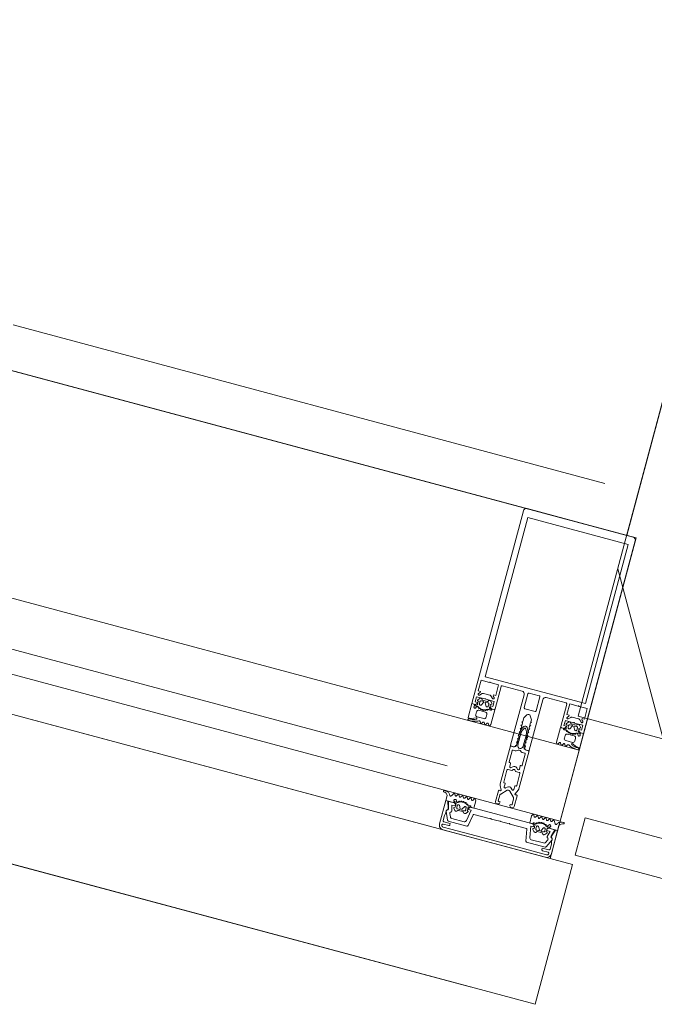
# Model space of a CAD drawing. Header units: millimetres. Extents: x -62314 to 79800, y -34032 to 28340.
# Tile 61 of 85: x 49163 to 49492, y -24705 to -24195. Entities that reach past the tile are written whole.
import ezdxf

# ---------------------------------------------------------------- set-up
doc = ezdxf.new("R2010")
doc.units = ezdxf.units.MM
doc.header["$LTSCALE"] = 508
doc.header["$PDMODE"] = 1
doc.header["$PDSIZE"] = -2
doc.linetypes.add('Dash Style-6', pattern=[1.04164, 0.625, -0.20828, 0.06943, -0.13893])
for name, color, linetype, lineweight in [('(00) tekening-stramien-algemeen', 7, 'Dash Style-6', 0), ('(42) binnenwandafwerkingen-R plaatmateriaal algemeen', 12, 'Continuous', 0), ('(__) constructies_materialen-K isolatie', 8, 'Continuous', 0), ('(__) constructies_materialen-t4 rubber', 7, 'Continuous', 0), ('(__) constructies_materialen-Xh4 alu producten', 140, 'Continuous', 0), ('None', 7, 'Continuous', 0)]:
    doc.layers.add(name, color=color, linetype=linetype, lineweight=lineweight)

# ---------------------------------------------------------------- blocks, each defined once
blk = doc.blocks.new('Group-55-1')
at = {"layer": '(__) constructies_materialen-Xh4 alu producten', "color": 1, "lineweight": 0}
for p, q in [((-28.5, 172), (28.5, 172)), ((-17.6, 79.5), (-17.6, 67.5)), ((-6.5, 80), (-17.1, 80)), ((-5, 51.5), (-5, 78.5)), ((-3.2, 79.5), (-3.2, 72.1)), ((2.7, 80), (-2.7, 80)), ((3.2, 72.1), (3.2, 79.5)), ((5, 78.5), (5, 51.5)), ((17.1, 80), (6.5, 80)), ((17.6, 67.5), (17.6, 79.5)), ((-27.24, 72.35), (-26.18, 73.41)), ((-25.47, 73.7), (-22.13, 73.7)), ((-21.42, 73.41), (-20.36, 72.35)), ((-2.7, 71.6), (2.7, 71.6)), ((20.36, 72.35), (21.42, 73.41)), ((22.13, 73.7), (25.47, 73.7)), ((26.18, 73.41), (27.24, 72.35)), ((-3.5, 51), (-4.5, 51)), ((4.5, 51), (3.5, 51))]:
    blk.add_line(p, q, dxfattribs=at)
at = {"layer": '(__) constructies_materialen-Xh4 alu producten', "color": 1, "lineweight": 0, "flags": 128}
for points in [[(-30, 170.5, -0.198912), (-29.56, 171.56, -0.198912), (-28.5, 172)], [(28.5, 172, -0.198912), (29.56, 171.56, -0.198912), (30, 170.5)], [(-24.04, 80, -0.356394), (-23.8, 80.2, -0.356394), (-23.55, 80)], [(-17.6, 79.5, -0.198912), (-17.45, 79.85, -0.198912), (-17.1, 80)], [(-6.5, 80, -0.198912), (-5.44, 79.56, -0.198912), (-5, 78.5)], [(-3.2, 79.5, -0.198912), (-3.05, 79.85, -0.198912), (-2.7, 80)], [(2.7, 80, -0.198912), (3.06, 79.85, -0.198912), (3.2, 79.5)], [(5, 78.5, -0.198912), (5.44, 79.56, -0.198912), (6.5, 80)], [(17.1, 80, -0.198912), (17.46, 79.85, -0.198912), (17.6, 79.5)], [(23.56, 80, -0.356394), (23.8, 80.2, -0.356394), (24.05, 80)], [(-27.24, 72.35, -0.414214), (-27.94, 72.35, -0.414214), (-27.94, 73.05)], [(-26.18, 73.41, -0.098491), (-25.85, 73.63, -0.098491), (-25.47, 73.7)], [(-22.13, 73.7, -0.098491), (-21.74, 73.63, -0.098491), (-21.42, 73.41)], [(-19.65, 73.05, -0.414214), (-19.65, 72.35, -0.414214), (-20.36, 72.35)], [(-2.7, 71.6, -0.198912), (-3.05, 71.75, -0.198912), (-3.2, 72.1)], [(3.2, 72.1, -0.198912), (3.06, 71.75, -0.198912), (2.7, 71.6)], [(20.36, 72.35, -0.414214), (19.66, 72.35, -0.414214), (19.66, 73.05)], [(21.42, 73.41, -0.098491), (21.75, 73.63, -0.098491), (22.13, 73.7)], [(25.47, 73.7, -0.098491), (25.86, 73.63, -0.098491), (26.18, 73.41)], [(27.95, 73.05, -0.414214), (27.95, 72.35, -0.414214), (27.24, 72.35)], [(-24.04, 71.1, -0.356394), (-23.8, 71.3, -0.356394), (-23.55, 71.1)], [(-17.6, 67.5, -0.198912), (-17.74, 67.15, -0.198912), (-18.1, 67)], [(-0.86, 68.8, -0.267949), (0, 69.3, -0.267949), (0.87, 68.8)], [(18.1, 67, -0.198912), (17.75, 67.15, -0.198912), (17.6, 67.5)], [(23.56, 71.1, -0.356394), (23.8, 71.3, -0.356394), (24.05, 71.1)], [(-4.5, 51, -0.198912), (-4.85, 51.15, -0.198912), (-5, 51.5)], [(-2.5, 52, -0.198912), (-2.79, 51.29, -0.198912), (-3.5, 51)], [(3.5, 51, -0.198912), (2.8, 51.29, -0.198912), (2.5, 52)], [(5, 51.5, -0.198912), (4.86, 51.15, -0.198912), (4.5, 51)]]:
    blk.add_lwpolyline(points, format="xyb", dxfattribs=at)
for points in [[(-24.04, 71.1), (-28.5, 71.1), (-28.5, 68.4), (-27.3, 68.4), (-27.3, 67.8), (-28.1, 67), (-30, 67), (-30, 170.5)], [(30, 170.5), (30, 67), (28.1, 67), (27.3, 67.8), (27.3, 68.4), (28.5, 68.4), (28.5, 71.1), (24.05, 71.1)], [(26.9, 82.3), (26.9, 167.7), (-26.9, 167.7), (-26.9, 82.3), (26.9, 82.3)], [(-24.04, 80), (-28.5, 80), (-28.5, 74.3), (-27.3, 74.3), (-27.3, 73.7), (-27.94, 73.05)], [(-19.65, 73.05), (-20.3, 73.7), (-20.3, 74.3), (-19.1, 74.3), (-19.1, 80), (-23.55, 80)], [(23.56, 80), (19.1, 80), (19.1, 74.3), (20.3, 74.3), (20.3, 73.7), (19.66, 73.05)], [(27.95, 73.05), (27.3, 73.7), (27.3, 74.3), (28.5, 74.3), (28.5, 80), (24.05, 80)], [(-18.1, 67), (-19.5, 67), (-20.3, 67.8), (-20.3, 68.4), (-19.1, 68.4), (-19.1, 71.1), (-23.55, 71.1)], [(-0.86, 68.8), (-2, 66.84), (-2, 64.89), (-2.5, 64.6), (-2, 64.31), (-2, 63.09), (-2.5, 62.8), (-2, 62.51), (-2, 61.29), (-2.5, 61), (-2, 60.71), (-2, 59.49), (-2.5, 59.2), (-2, 58.91), (-2, 57.69), (-2.5, 57.4), (-2, 57.11), (-2, 55.89), (-2.5, 55.6), (-2, 55.31), (-2, 54.09), (-2.5, 53.8), (-2, 53.51), (-2, 52.29), (-2.5, 52)], [(2.5, 52), (2.5, 52.95), (2, 53.24), (2, 54.46), (2.5, 54.75), (2, 55.04), (2, 56.26), (2.5, 56.55), (2, 56.84), (2, 58.06), (2.5, 58.35), (2, 58.64), (2, 59.86), (2.5, 60.15), (2, 60.44), (2, 61.66), (2.5, 61.95), (2, 62.24), (2, 63.46), (2.5, 63.75), (2, 64.04), (2, 65.26), (2.5, 65.55), (2, 65.84), (2, 66.84), (0.87, 68.8)], [(23.56, 71.1), (19.1, 71.1), (19.1, 68.4), (20.3, 68.4), (20.3, 67.8), (19.5, 67), (18.1, 67)]]:
    blk.add_lwpolyline(points, dxfattribs=at)
blk = doc.blocks.new('Group-56-1')
at = {"layer": '(__) constructies_materialen-Xh4 alu producten', "color": 1, "lineweight": 0}
for p, q in [((-28.7, 2.4), (-28.7, 2.3)), ((-25.2, 2.9), (-28.2, 2.9)), ((-27.7, 1.3), (-23.7, 1.3)), ((27.5, 0), (-27.5, 0)), ((28.2, 2.9), (25.2, 2.9)), ((28.7, 2.3), (28.7, 2.4))]:
    blk.add_line(p, q, dxfattribs=at)
at = {"layer": '(__) constructies_materialen-Xh4 alu producten', "color": 1, "lineweight": 0, "flags": 128}
for points in [[(-30, 2.5), (-30, 15), (-28.93, 15), (-27.74, 11.32)], [(27.74, 11.32), (28.93, 15), (30, 15), (30, 2.5)], [(-28.4, 9.89), (-28.4, 8.5), (-28.7, 7.38), (-28.7, 4.6)], [(28.7, 4.6), (28.7, 7.38), (28.4, 8.5), (28.4, 9.89)], [(-28.2, 4.1), (-24.7, 4.1), (-24.7, 3.4)], [(-23.7, 1.3), (-10, 1.4), (10, 1.4), (23.7, 1.3), (27.7, 1.3)], [(24.7, 3.4), (24.7, 4.1), (28.2, 4.1)]]:
    blk.add_lwpolyline(points, dxfattribs=at)
for points in [[(-28.4, 9.89, -0.131659), (-28.31, 10.24, -0.131659), (-28.05, 10.5)], [(-27.74, 11.32, -0.171859), (-27.75, 10.86, -0.171859), (-28.05, 10.5)], [(28.05, 10.5, -0.171853), (27.75, 10.86, -0.171853), (27.74, 11.32)], [(28.05, 10.5, -0.131621), (28.31, 10.24, -0.131621), (28.4, 9.89)], [(-27.5, 0, -0.198912), (-29.27, 0.73, -0.198912), (-30, 2.5)], [(-28.2, 4.1, -0.198914), (-28.56, 4.25, -0.198914), (-28.7, 4.6)], [(-28.7, 2.4, -0.198908), (-28.56, 2.75, -0.198908), (-28.2, 2.9)], [(-27.7, 1.3, -0.198913), (-28.41, 1.59, -0.198913), (-28.7, 2.3)], [(-24.7, 3.4, -0.198895), (-24.85, 3.05, -0.198895), (-25.2, 2.9)], [(25.2, 2.9, -0.198907), (24.85, 3.05, -0.198907), (24.7, 3.4)], [(30, 2.5, -0.198916), (29.27, 0.73, -0.198916), (27.5, 0)], [(28.7, 2.3, -0.198916), (28.41, 1.59, -0.198916), (27.7, 1.3)], [(28.7, 4.6, -0.198906), (28.56, 4.25, -0.198906), (28.2, 4.1)], [(28.2, 2.9, -0.198901), (28.56, 2.75, -0.198901), (28.7, 2.4)]]:
    blk.add_lwpolyline(points, format="xyb", dxfattribs=at)
blk = doc.blocks.new('Group-57-1')
at = {"layer": '(__) constructies_materialen-Xh4 alu producten', "color": 1, "lineweight": 0}
for p, q in [((-15.49, 5.51), (-14.42, 11.6)), ((-14.12, 11.85), (-5.25, 11.85)), ((-4.75, 11.85), (-0.25, 11.85)), ((0.25, 11.85), (4.75, 11.85)), ((5.25, 11.85), (14.13, 11.85)), ((14.43, 11.6), (15.5, 5.51)), ((-28.44, 9.66), (-26.45, 5.39)), ((-25.55, 7.48), (-26.31, 9.11)), ((-18.02, 6.9), (-24.64, 6.9)), ((24.65, 6.9), (18.02, 6.9)), ((26.32, 9.11), (25.55, 7.48)), ((26.46, 5.39), (28.45, 9.66)), ((-26, 5.1), (-15.99, 5.1)), ((15.99, 5.1), (26, 5.1))]:
    blk.add_line(p, q, dxfattribs=at)
at = {"layer": '(__) constructies_materialen-Xh4 alu producten', "color": 1, "lineweight": 0, "flags": 128}
for points in [[(-25.57, 10.66), (-26.36, 13.6), (-24.5, 13.6), (-24.5, 14.2), (-25.3, 15), (-28.5, 15), (-27.49, 11.26)], [(17.04, 7.73), (16, 13.6), (17.5, 13.6), (17.5, 14.2), (16.7, 15), (-16.7, 15), (-17.5, 14.2), (-17.5, 13.6), (-16, 13.6), (-17.03, 7.73)], [(27.5, 11.26), (28.5, 15), (25.3, 15), (24.5, 14.2), (24.5, 13.6), (26.37, 13.6), (25.58, 10.66)]]:
    blk.add_lwpolyline(points, dxfattribs=at)
for points in [[(-27.98, 10.51, 0.236755), (-28.43, 10.2, 0.236755), (-28.44, 9.66)], [(-27.98, 10.51, 0.21383), (-27.57, 10.77, 0.21383), (-27.49, 11.26)], [(-25.96, 9.93, 0.190265), (-25.62, 10.22, 0.190265), (-25.57, 10.66)], [(-14.12, 11.85, 0.176327), (-14.32, 11.78, 0.176327), (-14.42, 11.6)], [(-4.75, 11.85, 0.350781), (-5, 12.05, 0.350781), (-5.25, 11.85)], [(0.25, 11.85, 0.350781), (0, 12.05, 0.350781), (-0.25, 11.85)], [(5.25, 11.85, 0.350781), (5, 12.05, 0.350781), (4.75, 11.85)], [(14.43, 11.6, 0.176327), (14.32, 11.78, 0.176327), (14.13, 11.85)], [(25.58, 10.66, 0.190265), (25.63, 10.22, 0.190265), (25.96, 9.93)], [(27.5, 11.26, 0.21383), (27.58, 10.77, 0.21383), (27.99, 10.51)], [(28.45, 9.66, 0.236755), (28.43, 10.2, 0.236755), (27.99, 10.51)], [(-26.45, 5.39, 0.142766), (-26.26, 5.18, 0.142766), (-26, 5.1)], [(-25.96, 9.93, 0.212969), (-26.32, 9.6, 0.212969), (-26.31, 9.11)], [(-25.55, 7.48, 0.142766), (-25.18, 7.06, 0.142766), (-24.64, 6.9)], [(-18.02, 6.9, 0.176327), (-17.37, 7.14, 0.176327), (-17.03, 7.73)], [(-15.99, 5.1, 0.176327), (-15.66, 5.22, 0.176327), (-15.49, 5.51)], [(15.5, 5.51, 0.176327), (15.67, 5.22, 0.176327), (15.99, 5.1)], [(17.04, 7.73, 0.176327), (17.38, 7.14, 0.176327), (18.02, 6.9)], [(24.65, 6.9, 0.142766), (25.18, 7.06, 0.142766), (25.55, 7.48)], [(26.32, 9.11, 0.212969), (26.32, 9.6, 0.212969), (25.96, 9.93)], [(26, 5.1, 0.142766), (26.27, 5.18, 0.142766), (26.46, 5.39)]]:
    blk.add_lwpolyline(points, format="xyb", dxfattribs=at)
blk = doc.blocks.new('Group-58-1')
at = {"layer": '(__) constructies_materialen-t4 rubber', "color": 2, "lineweight": 0}
for p, q in [((-1.7, 61.04), (-0.86, 62.5)), ((-0.43, 61.55), (-1.15, 60.29)), ((1.16, 60.29), (0.44, 61.55)), ((0.87, 62.5), (1.71, 61.04)), ((-2.23, 57.71), (-2.04, 57.82)), ((-2.05, 57.18), (-2.23, 57.28)), ((2.05, 57.82), (2.24, 57.71)), ((2.24, 57.28), (2.06, 57.18)), ((-3.49, 48.8), (-3.49, 42.9)), ((-1.92, 49.3), (-2.99, 49.3)), ((-0.49, 49.96), (-1.42, 49.43)), ((1.43, 49.43), (0.5, 49.96)), ((3, 49.3), (1.93, 49.3)), ((3.42, 51), (5, 51)), ((3.5, 42.9), (3.5, 48.8)), ((5, 51), (5.01, 30.75)), ((-3.19, 42.6), (-2.89, 42.6)), ((-2.59, 42.3), (-2.59, 40.6)), ((-1.74, 40.24), (-1.05, 40.93)), ((1.07, 40.93), (1.75, 40.24)), ((2.61, 40.6), (2.61, 42.3)), ((2.91, 42.6), (3.2, 42.6)), ((-3.49, 38.45), (-3.49, 31.99)), ((3.5, 31.99), (3.5, 38.45)), ((-3.19, 31.69), (-2.89, 31.69)), ((-2.59, 31.39), (-2.59, 29.69)), ((2.61, 29.69), (2.61, 31.39)), ((2.91, 31.69), (3.2, 31.69)), ((-5, 21.29), (-4.99, 27)), ((-3.71, 27.66), (-4.81, 29.91)), ((-4.67, 27.29), (-4.01, 27.24)), ((-0.7, 28.35), (-3.4, 25.64)), ((-1.74, 29.34), (-1.05, 30.02)), ((3.41, 25.65), (0.71, 28.35)), ((1.07, 30.02), (1.75, 29.34)), ((4.82, 29.91), (3.73, 27.66)), ((4.03, 27.24), (4.68, 27.29)), ((5.01, 27), (5.01, 21.29)), ((-3.7, 24.94), (-3.7, 21.99)), ((3.71, 21.99), (3.71, 24.94)), ((-3.65, 20.29), (-4, 20.29)), ((4.01, 20.29), (3.66, 20.29))]:
    blk.add_line(p, q, dxfattribs=at)
at = {"layer": '(__) constructies_materialen-t4 rubber', "color": 2, "lineweight": 0, "flags": 128}
for points in [[(-0.86, 62.5, -0.267949), (0.01, 63, -0.267949), (0.87, 62.5)], [(-0.43, 61.55, -0.267935), (0.01, 61.8, -0.267935), (0.44, 61.55)], [(-2.23, 57.28, -0.267951), (-2.35, 57.5, -0.267951), (-2.23, 57.71)], [(-1.92, 52.61, -0.011432), (-2.04, 54.89, -0.011432), (-2.05, 57.18)], [(-2.04, 57.82, -0.006493), (-1.98, 59.12, -0.006493), (-1.9, 60.42)], [(-1.9, 60.42, -0.055381), (-1.83, 60.74, -0.055381), (-1.7, 61.04)], [(-1.29, 52.29, -0.01861), (-1.46, 55.96, -0.01861), (-1.35, 59.64)], [(-1.35, 59.64, -0.057234), (-1.29, 59.98, -0.057234), (-1.15, 60.29)], [(1.16, 60.29, -0.057234), (1.3, 59.98, -0.057234), (1.36, 59.64)], [(1.36, 59.64, -0.018611), (1.47, 55.96, -0.018611), (1.3, 52.29)], [(1.71, 61.04, -0.055381), (1.84, 60.74, -0.055381), (1.91, 60.42)], [(1.91, 60.42, -0.006493), (1.99, 59.12, -0.006493), (2.05, 57.82)], [(2.06, 57.18, -0.011432), (2.05, 54.89, -0.011432), (1.93, 52.61)], [(2.24, 57.71, -0.267951), (2.36, 57.5, -0.267951), (2.24, 57.28)], [(-1.92, 52.61, -0.208715), (-2.31, 51.48, -0.208715), (-3.41, 51)], [(1.3, 52.29, -0.198979), (0.92, 51.38, -0.198979), (0.01, 51, -0.198979), (-0.91, 51.38, -0.198979), (-1.29, 52.29)], [(3.42, 51, -0.208715), (2.32, 51.48, -0.208715), (1.93, 52.61)], [(-3.49, 48.8, -0.199047), (-3.35, 49.15, -0.199047), (-2.99, 49.3)], [(-1.42, 49.43, -0.065543), (-1.66, 49.33, -0.065543), (-1.92, 49.3)], [(-0.49, 49.96, -0.131279), (0.01, 50.1, -0.131279), (0.5, 49.96)], [(1.93, 49.3, -0.065543), (1.67, 49.33, -0.065543), (1.43, 49.43)], [(3, 49.3, -0.199048), (3.36, 49.15, -0.199048), (3.5, 48.8)], [(-3.19, 42.6, -0.198912), (-3.41, 42.68, -0.198912), (-3.49, 42.9)], [(-2.89, 42.6, -0.198894), (-2.68, 42.51, -0.198894), (-2.59, 42.3)], [(-1.05, 40.93, -0.199063), (0.01, 41.37, -0.199063), (1.07, 40.93)], [(2.61, 42.3, -0.198931), (2.69, 42.51, -0.198931), (2.91, 42.6)], [(3.5, 42.9, -0.198912), (3.42, 42.68, -0.198912), (3.2, 42.6)], [(-3.49, 38.45, -0.199004), (-3.35, 38.8, -0.199004), (-2.99, 38.95)], [(-1.74, 40.24, -0.303299), (-2.29, 40.13, -0.303299), (-2.59, 40.6)], [(-0.35, 39.61, -0.199054), (0.01, 39.76, -0.199054), (0.36, 39.61)], [(2.61, 40.6, -0.303353), (2.3, 40.13, -0.303353), (1.75, 40.24)], [(3, 38.95, -0.198912), (3.36, 38.8, -0.198912), (3.5, 38.45)], [(-4.81, 29.91, -0.054598), (-4.95, 30.32, -0.054598), (-4.99, 30.75)], [(-3.19, 31.69, -0.198912), (-3.41, 31.78, -0.198912), (-3.49, 31.99)], [(-2.89, 31.69, -0.198893), (-2.68, 31.6, -0.198893), (-2.59, 31.39)], [(2.61, 31.39, -0.198931), (2.69, 31.6, -0.198931), (2.91, 31.69)], [(3.5, 31.99, -0.198912), (3.42, 31.78, -0.198912), (3.2, 31.69)], [(5.01, 30.75, -0.054549), (4.96, 30.32, -0.054549), (4.82, 29.91)], [(-4.99, 27, -0.210285), (-4.9, 27.22, -0.210285), (-4.67, 27.29)], [(-3.71, 27.66, -0.267953), (-3.74, 27.36, -0.267953), (-4.01, 27.24)], [(-3.7, 24.94, -0.098491), (-3.62, 25.32, -0.098491), (-3.4, 25.64)], [(-1.74, 29.34, -0.303299), (-2.29, 29.23, -0.303299), (-2.59, 29.69)], [(-1.05, 30.02, -0.199047), (0.01, 30.46, -0.199047), (1.07, 30.02)], [(-0.7, 28.35, -0.199046), (0.01, 28.64, -0.199046), (0.71, 28.35)], [(2.61, 29.69, -0.303353), (2.3, 29.23, -0.303353), (1.75, 29.34)], [(3.41, 25.65, -0.098491), (3.63, 25.32, -0.098491), (3.71, 24.94)], [(4.03, 27.24, -0.267892), (3.75, 27.36, -0.267892), (3.73, 27.66)], [(4.68, 27.29, -0.210208), (4.91, 27.22, -0.210208), (5.01, 27)], [(-4, 20.29, -0.198942), (-4.7, 20.59, -0.198942), (-5, 21.29)], [(-3.4, 21.69, -0.198912), (-3.61, 21.78, -0.198912), (-3.7, 21.99)], [(-2.65, 21.29, -0.198912), (-2.94, 20.59, -0.198912), (-3.65, 20.29)], [(3.66, 20.29, -0.198912), (2.95, 20.59, -0.198912), (2.66, 21.29)], [(3.71, 21.99, -0.198912), (3.62, 21.78, -0.198912), (3.41, 21.69)], [(5.01, 21.29, -0.198883), (4.71, 20.59, -0.198883), (4.01, 20.29)]]:
    blk.add_lwpolyline(points, format="xyb", dxfattribs=at)
for points in [[(-4.99, 30.75), (-4.99, 51), (-3.41, 51)], [(-0.35, 39.61), (-1.01, 38.95), (-2.99, 38.95)], [(3, 38.95), (1.02, 38.95), (0.36, 39.61)], [(-3.4, 21.69), (-2.65, 21.69), (-2.65, 21.29)], [(2.66, 21.29), (2.66, 21.69), (3.41, 21.69)]]:
    blk.add_lwpolyline(points, dxfattribs=at)
blk = doc.blocks.new('45 schueco vliesgevel verticaal')
at = {"layer": 'None', "color": 2, "linetype": 'Continuous', "lineweight": 0, "transparency": 33554687}
blk.add_point((0, 0), dxfattribs=at)
at = {"layer": '(__) constructies_materialen-Xh4 alu producten', "color": 1}
for name in ['Group-55-1', 'Group-58-1', 'Group-56-1', 'Group-57-1']:
    blk.add_blockref(name, (0, 0), dxfattribs=at)
blk = doc.blocks.new('Group-59-1')
at = {"layer": '(__) constructies_materialen-t4 rubber', "color": 2, "lineweight": 0}
for p, q in [((59.05, 240), (59.7, 240)), ((59.43, 242.74), (60.25, 243.71)), ((60.81, 242.1), (60.81, 240.9)), ((62.51, 242.6), (61.31, 242.6)), ((61.31, 240.4), (61.59, 240.4)), ((61.85, 240.55), (62.77, 242.15)), ((62.06, 243.2), (64.36, 243.2)), ((63.65, 242.15), (64.57, 240.55)), ((65.11, 242.6), (63.91, 242.6)), ((64.83, 240.4), (65.11, 240.4)), ((65.61, 240.9), (65.61, 242.1)), ((66.17, 243.71), (66.99, 242.74)), ((66.7, 240), (67.31, 240)), ((58.44, 236.19), (57.96, 235.36)), ((59.65, 235.37), (59.17, 236.18)), ((60.46, 239.4), (59.24, 239.4)), ((60.66, 236.23), (60.17, 235.37)), ((60.87, 238.88), (61, 238.95)), ((61.85, 235.37), (61.35, 236.23)), ((61.43, 238.76), (61.48, 238.56)), ((61.97, 238.41), (62.08, 238.51)), ((62.86, 236.22), (62.37, 235.37)), ((62.57, 238.43), (62.67, 238.26)), ((63.18, 238.24), (63.25, 238.37)), ((64.05, 235.37), (63.55, 236.23)), ((63.74, 238.42), (63.88, 238.28)), ((64.38, 238.39), (64.43, 238.53)), ((65.06, 236.22), (64.56, 235.37)), ((64.89, 238.71), (65.07, 238.6)), ((65.48, 238.82), (65.49, 238.97)), ((66.24, 235.37), (65.74, 236.22)), ((67.31, 239.4), (66.03, 239.4)), ((66.68, 238.79), (66.96, 238.3)), ((67.26, 236.22), (66.76, 235.37)), ((68.44, 235.37), (67.94, 236.22)), ((69.84, 236.9), (68.96, 235.38)), ((74.08, 235.21), (73.2, 235.21))]:
    blk.add_line(p, q, dxfattribs=at)
at = {"layer": '(__) constructies_materialen-t4 rubber', "color": 2, "lineweight": 0, "flags": 128}
for points in [[(57.44, 235.36), (57.01, 236.1), (57.01, 240), (58.36, 240)], [(60.01, 241.87), (60.01, 242), (59.51, 242.29)], [(66.91, 242.29), (66.41, 242), (66.41, 241.87)], [(67.91, 240), (72.01, 240), (72.01, 237.31)], [(59.16, 239.3), (60.43, 239.3), (60.43, 239.14)]]:
    blk.add_lwpolyline(points, dxfattribs=at)
for points in [[(58.36, 240, -0.182652), (58.56, 239.92, -0.182652), (58.66, 239.74)], [(59.24, 239.4, -0.327116), (58.92, 239.63, -0.327116), (59.05, 240)], [(59.51, 242.29, -0.221724), (59.36, 242.5, -0.221724), (59.43, 242.74)], [(59.99, 240.37, -0.229025), (59.94, 240.11, -0.229025), (59.7, 240)], [(59.99, 240.37, -0.060463), (59.91, 241.12, -0.060463), (60.01, 241.87)], [(60.25, 243.71, -0.261819), (60.98, 243.99, -0.261819), (61.6, 243.51)], [(60.81, 242.1, -0.198871), (60.96, 242.45, -0.198871), (61.31, 242.6)], [(61.31, 240.4, -0.198871), (60.96, 240.55, -0.198871), (60.81, 240.9)], [(61.85, 240.55, -0.131687), (61.74, 240.44, -0.131687), (61.59, 240.4)], [(62.06, 243.2, -0.148069), (61.78, 243.28, -0.148069), (61.6, 243.51)], [(62.51, 242.6, -0.267946), (62.77, 242.45, -0.267946), (62.77, 242.15)], [(63.65, 242.15, -0.26797), (63.65, 242.45, -0.26797), (63.91, 242.6)], [(64.82, 243.51, -0.148062), (64.64, 243.28, -0.148062), (64.36, 243.2)], [(64.83, 240.4, -0.131694), (64.68, 240.44, -0.131694), (64.57, 240.55)], [(64.82, 243.51, -0.26185), (65.44, 243.99, -0.26185), (66.17, 243.71)], [(65.11, 242.6, -0.198958), (65.46, 242.45, -0.198958), (65.61, 242.1)], [(65.61, 240.9, -0.198959), (65.46, 240.55, -0.198959), (65.11, 240.4)], [(66.41, 241.87, -0.063362), (66.51, 241.08, -0.063362), (66.41, 240.3)], [(66.7, 240, -0.196818), (66.5, 240.09, -0.196818), (66.41, 240.3)], [(66.99, 242.74, -0.22166), (67.05, 242.5, -0.22166), (66.91, 242.29)], [(67.91, 240, -0.414214), (67.61, 239.7, -0.414214), (67.31, 240)], [(57.96, 235.36, -0.268734), (57.7, 235.21, -0.268734), (57.44, 235.36)], [(58.44, 236.19, -0.278767), (58.81, 236.41, -0.278767), (59.17, 236.18)], [(59.16, 239.3, -0.182712), (58.83, 239.42, -0.182712), (58.66, 239.74)], [(60.17, 235.37, -0.266603), (59.91, 235.22, -0.266603), (59.65, 235.37)], [(60.87, 238.88, -0.260899), (60.57, 238.89, -0.260899), (60.43, 239.14)], [(60.46, 239.4, -0.078353), (60.55, 239.38, -0.078353), (60.63, 239.34)], [(65.74, 239.31, -0.155968), (63.18, 238.51, -0.155968), (60.63, 239.34)], [(60.66, 236.23, -0.242926), (61, 236.4, -0.242926), (61.35, 236.23)], [(61, 238.95, -0.226266), (61.26, 238.95, -0.226266), (61.43, 238.76)], [(61.97, 238.41, -0.260964), (61.69, 238.35, -0.260964), (61.48, 238.56)], [(62.37, 235.37, -0.266055), (62.11, 235.22, -0.266055), (61.85, 235.37)], [(62.08, 238.51, -0.226265), (62.34, 238.58, -0.226265), (62.57, 238.43)], [(63.18, 238.24, -0.260942), (62.92, 238.11, -0.260942), (62.67, 238.26)], [(62.86, 236.22, -0.235422), (63.2, 236.39, -0.235422), (63.55, 236.23)], [(63.25, 238.37, -0.226321), (63.49, 238.51, -0.226321), (63.74, 238.42)], [(64.38, 238.39, -0.260947), (64.17, 238.2, -0.260947), (63.88, 238.28)], [(64.56, 235.37, -0.266523), (64.31, 235.22, -0.266523), (64.05, 235.37)], [(64.43, 238.53, -0.226253), (64.61, 238.73, -0.226253), (64.89, 238.71)], [(65.06, 236.22, -0.244643), (65.4, 236.4, -0.244643), (65.74, 236.22)], [(65.48, 238.82, -0.260887), (65.34, 238.6, -0.260887), (65.07, 238.6)], [(65.49, 238.97, -0.193971), (65.59, 239.19, -0.193971), (65.83, 239.29)], [(65.74, 239.31, -0.076678), (65.87, 239.38, -0.076678), (66.03, 239.4)], [(65.83, 239.29, -0.129812), (66.32, 239.15, -0.129812), (66.68, 238.79)], [(66.76, 235.37, -0.265486), (66.5, 235.22, -0.265486), (66.24, 235.37)], [(67.31, 238.1, -0.131666), (67.11, 238.15, -0.131666), (66.96, 238.3)], [(67.26, 236.22, -0.244088), (67.6, 236.4, -0.244088), (67.94, 236.22)], [(67.31, 239.4, -0.414214), (67.96, 238.75, -0.414213), (67.31, 238.1)], [(68.96, 235.38, -0.266662), (68.7, 235.22, -0.266662), (68.44, 235.37)], [(69.84, 236.9, -0.279208), (70.29, 237.15, -0.279208), (70.72, 236.86)], [(72.87, 235.24, -0.120772), (71.6, 235.79, -0.120772), (70.72, 236.86)], [(74.13, 235.81, -0.118471), (72.89, 236.3, -0.118471), (72.01, 237.31)], [(73.2, 235.21, -0.020615), (73.03, 235.22, -0.020615), (72.87, 235.24)], [(74.13, 235.81, -0.393258), (74.38, 235.49, -0.393258), (74.08, 235.21)]]:
    blk.add_lwpolyline(points, format="xyb", dxfattribs=at)
blk = doc.blocks.new('Group-60-1')
at = {"layer": 'None', "color": 2, "linetype": 'Continuous', "lineweight": 0, "transparency": 33554687}
blk.add_point((42.01, 255), dxfattribs=at)
at = {"layer": '(__) constructies_materialen-t4 rubber', "color": 7}
blk.add_blockref('Group-59-1', (0, 0), dxfattribs=at)
blk = doc.blocks.new('Group-61-1')
at = {"layer": '(__) constructies_materialen-t4 rubber', "color": 2, "lineweight": 0}
for p, q in [((61.04, 195.8), (60.56, 196.65)), ((62.24, 196.65), (61.75, 195.8)), ((63.25, 195.8), (62.76, 196.65)), ((64.45, 196.65), (63.96, 195.8)), ((64, 193.9), (67.6, 193.9)), ((65.43, 195.85), (64.97, 196.65)), ((70.1, 195.51), (67.9, 194.53)), ((71.8, 195.6), (70.51, 195.6)), ((70.55, 195.9), (71.16, 195.9)), ((71.56, 196.8), (70.89, 196.8)), ((71.76, 196.5), (71.76, 196.6)), ((72, 188), (72, 195.4)), ((63, 191.4), (63, 192.9)), ((63.46, 189.12), (63.6, 189.05)), ((67.6, 190.4), (64, 190.4)), ((64.02, 189.24), (64.08, 189.44)), ((64.57, 189.59), (64.67, 189.49)), ((65.16, 189.57), (65.26, 189.74)), ((65.77, 189.75), (65.85, 189.63)), ((66.34, 189.58), (66.48, 189.72)), ((66.98, 189.6), (67.02, 189.47)), ((67.48, 189.29), (67.67, 189.4)), ((68.07, 189.18), (68.08, 189.03)), ((68.6, 192.9), (68.6, 191.4)), ((69.28, 189.21), (69.56, 189.7)), ((61.64, 188), (62.29, 188)), ((63.05, 188.6), (61.83, 188.6)), ((62.02, 185.26), (62.84, 184.29)), ((63.4, 185.9), (63.4, 187.1)), ((63.9, 187.6), (64.18, 187.6)), ((65.1, 185.4), (63.9, 185.4)), ((64.44, 187.45), (65.36, 185.85)), ((64.65, 184.8), (66.95, 184.8)), ((66.24, 185.85), (67.17, 187.45)), ((67.7, 185.4), (66.5, 185.4)), ((67.43, 187.6), (67.7, 187.6)), ((68.2, 187.1), (68.2, 185.9)), ((69.9, 188.6), (68.62, 188.6)), ((68.77, 184.29), (69.58, 185.26)), ((69.3, 188), (69.9, 188)), ((70.5, 188), (72, 188))]:
    blk.add_line(p, q, dxfattribs=at)
at = {"layer": '(__) constructies_materialen-t4 rubber', "color": 2, "lineweight": 0, "flags": 128}
for points in [[(60.04, 196.65), (59.6, 195.9), (59.6, 188), (60.96, 188)], [(61.75, 188.7), (63.02, 188.7), (63.02, 188.85)], [(62.6, 186.13), (62.6, 186), (62.1, 185.71)], [(69.5, 185.71), (69, 186), (69, 186.13)]]:
    blk.add_lwpolyline(points, dxfattribs=at)
for points in [[(60.56, 196.65, 0.267966), (60.3, 196.8, 0.267966), (60.04, 196.65)], [(61.04, 195.8, 0.267925), (61.4, 195.6, 0.267925), (61.75, 195.8)], [(62.76, 196.65, 0.267966), (62.5, 196.8, 0.267966), (62.24, 196.65)], [(64, 193.9, 0.198912), (63.3, 193.61, 0.198912), (63, 192.9)], [(63.25, 195.8, 0.267956), (63.6, 195.6, 0.267956), (63.96, 195.8)], [(64.97, 196.65, 0.267966), (64.71, 196.8, 0.267966), (64.45, 196.65)], [(65.43, 195.85, 0.187268), (65.72, 195.63, 0.187268), (66.09, 195.66)], [(70.89, 196.8, 0.058228), (68.43, 196.51, 0.058228), (66.09, 195.66)], [(67.59, 195.16, 0.403832), (67.44, 194.7, 0.403832), (67.9, 194.53)], [(70.55, 195.9, 0.06132), (69.03, 195.71, 0.06132), (67.59, 195.16)], [(68.6, 192.9, 0.198912), (68.31, 193.61, 0.198912), (67.6, 193.9)], [(70.51, 195.6, 0.052384), (70.3, 195.58, 0.052384), (70.1, 195.51)], [(71.16, 195.9, 0.198963), (71.59, 196.07, 0.198963), (71.76, 196.5)], [(71.76, 196.6, 0.19905), (71.7, 196.74, 0.19905), (71.56, 196.8)], [(72, 195.4, 0.198885), (71.94, 195.54, 0.198885), (71.8, 195.6)], [(63, 191.4, 0.198912), (63.3, 190.69, 0.198912), (64, 190.4)], [(63.46, 189.12, 0.260899), (63.17, 189.11, 0.260899), (63.02, 188.85)], [(68.33, 188.69, 0.155968), (65.77, 189.49, 0.155968), (63.23, 188.66)], [(63.6, 189.05, 0.226266), (63.85, 189.04, 0.226266), (64.02, 189.24)], [(64.57, 189.59, 0.260964), (64.28, 189.65, 0.260964), (64.08, 189.44)], [(64.67, 189.49, 0.226265), (64.93, 189.41, 0.226265), (65.16, 189.57)], [(65.77, 189.75, 0.260942), (65.51, 189.89, 0.260942), (65.26, 189.74)], [(65.85, 189.63, 0.226321), (66.08, 189.49, 0.226321), (66.34, 189.58)], [(66.98, 189.6, 0.260947), (66.76, 189.8, 0.260947), (66.48, 189.72)], [(67.02, 189.47, 0.226253), (67.21, 189.27, 0.226253), (67.48, 189.29)], [(67.6, 190.4, 0.198912), (68.31, 190.69, 0.198912), (68.6, 191.4)], [(68.07, 189.18, 0.260887), (67.93, 189.4, 0.260887), (67.67, 189.4)], [(68.08, 189.03, 0.193971), (68.19, 188.8, 0.193971), (68.42, 188.71)], [(68.42, 188.71, 0.129812), (68.92, 188.85, 0.129812), (69.28, 189.21)], [(69.9, 189.9, 0.131666), (69.7, 189.85, 0.131666), (69.56, 189.7)], [(69.9, 188.6, 0.414214), (70.55, 189.25, 0.414214), (69.9, 189.9)], [(60.96, 188, 0.182652), (61.16, 188.07, 0.182652), (61.25, 188.26)], [(61.75, 188.7, 0.182712), (61.42, 188.57, 0.182712), (61.25, 188.26)], [(61.83, 188.6, 0.327116), (61.52, 188.37, 0.327116), (61.64, 188)], [(62.1, 185.71, 0.221724), (61.96, 185.5, 0.221724), (62.02, 185.26)], [(62.59, 187.63, 0.229025), (62.53, 187.89, 0.229025), (62.29, 188)], [(62.59, 187.63, 0.060463), (62.5, 186.88, 0.060463), (62.6, 186.13)], [(62.84, 184.29, 0.261819), (63.57, 184.01, 0.261819), (64.19, 184.49)], [(63.05, 188.6, 0.078353), (63.14, 188.61, 0.078353), (63.23, 188.66)], [(63.9, 187.6, 0.198871), (63.55, 187.45, 0.198871), (63.4, 187.1)], [(63.4, 185.9, 0.198871), (63.55, 185.55, 0.198871), (63.9, 185.4)], [(64.44, 187.45, 0.131687), (64.33, 187.56, 0.131687), (64.18, 187.6)], [(64.65, 184.8, 0.148069), (64.38, 184.72, 0.148069), (64.19, 184.49)], [(65.1, 185.4, 0.267946), (65.36, 185.55, 0.267946), (65.36, 185.85)], [(66.24, 185.85, 0.26797), (66.24, 185.55, 0.26797), (66.5, 185.4)], [(67.42, 184.49, 0.148062), (67.23, 184.72, 0.148062), (66.95, 184.8)], [(67.43, 187.6, 0.131694), (67.28, 187.56, 0.131694), (67.17, 187.45)], [(67.42, 184.49, 0.26185), (68.03, 184.01, 0.26185), (68.77, 184.29)], [(68.2, 187.1, 0.198959), (68.06, 187.45, 0.198959), (67.7, 187.6)], [(67.7, 185.4, 0.198958), (68.06, 185.55, 0.198958), (68.2, 185.9)], [(68.33, 188.69, 0.076678), (68.47, 188.62, 0.076678), (68.62, 188.6)], [(69.3, 188, 0.196818), (69.09, 187.91, 0.196818), (69, 187.7)], [(69, 186.13, 0.063362), (69.1, 186.91, 0.063362), (69, 187.7)], [(69.58, 185.26, 0.22166), (69.65, 185.5, 0.22166), (69.5, 185.71)], [(70.5, 188, 0.414214), (70.2, 188.3, 0.414214), (69.9, 188)]]:
    blk.add_lwpolyline(points, format="xyb", dxfattribs=at)
blk = doc.blocks.new('Group-62-1')
at = {"layer": '(__) constructies_materialen-t4 rubber', "color": 2, "lineweight": 0}
for p, q in [((17.31, 240), (16.7, 240)), ((17.84, 243.71), (17.02, 242.74)), ((18.4, 240.9), (18.4, 242.1)), ((18.9, 242.6), (20.1, 242.6)), ((19.18, 240.4), (18.9, 240.4)), ((20.36, 242.15), (19.44, 240.55)), ((21.95, 243.2), (19.65, 243.2)), ((22.17, 240.55), (21.24, 242.15)), ((21.5, 242.6), (22.7, 242.6)), ((22.7, 240.4), (22.43, 240.4)), ((23.2, 242.1), (23.2, 240.9)), ((24.58, 242.74), (23.77, 243.71)), ((24.96, 240), (24.31, 240)), ((9.93, 235.21), (10.81, 235.21)), ((14.18, 236.9), (15.05, 235.38)), ((15.57, 235.37), (16.07, 236.22)), ((16.7, 239.4), (17.99, 239.4)), ((16.75, 236.22), (17.25, 235.37)), ((17.33, 238.79), (17.05, 238.3)), ((17.77, 235.37), (18.27, 236.22)), ((18.53, 238.82), (18.53, 238.97)), ((19.13, 238.71), (18.94, 238.6)), ((18.95, 236.22), (19.45, 235.37)), ((19.63, 238.39), (19.59, 238.53)), ((19.97, 235.37), (20.46, 236.23)), ((20.27, 238.42), (20.13, 238.28)), ((20.84, 238.24), (20.76, 238.37)), ((21.15, 236.22), (21.65, 235.37)), ((21.45, 238.43), (21.35, 238.26)), ((22.04, 238.41), (21.93, 238.51)), ((22.16, 235.37), (22.67, 236.23)), ((22.58, 238.76), (22.53, 238.56)), ((23.15, 238.88), (23.01, 238.95)), ((23.35, 236.23), (23.85, 235.37)), ((23.56, 239.4), (24.77, 239.4)), ((24.37, 235.37), (24.84, 236.18)), ((25.58, 236.19), (26.06, 235.36))]:
    blk.add_line(p, q, dxfattribs=at)
at = {"layer": '(__) constructies_materialen-t4 rubber', "color": 2, "lineweight": 0, "flags": 128}
for points in [[(16.1, 240), (12, 240), (12, 237.31)], [(17.1, 242.29), (17.6, 242), (17.6, 241.87)], [(24, 241.87), (24, 242), (24.5, 242.29)], [(26.58, 235.36), (27, 236.1), (27, 240), (25.65, 240)], [(24.86, 239.3), (23.58, 239.3), (23.58, 239.14)]]:
    blk.add_lwpolyline(points, dxfattribs=at)
for points in [[(16.1, 240, 0.414214), (16.4, 239.7, 0.414214), (16.7, 240)], [(17.02, 242.74, 0.22166), (16.96, 242.5, 0.22166), (17.1, 242.29)], [(17.31, 240, 0.196818), (17.52, 240.09, 0.196818), (17.6, 240.3)], [(17.6, 241.87, 0.063362), (17.5, 241.08, 0.063362), (17.6, 240.3)], [(19.19, 243.51, 0.26185), (18.57, 243.99, 0.26185), (17.84, 243.71)], [(18.9, 242.6, 0.198958), (18.55, 242.45, 0.198958), (18.4, 242.1)], [(18.4, 240.9, 0.198959), (18.55, 240.55, 0.198959), (18.9, 240.4)], [(19.18, 240.4, 0.131694), (19.33, 240.44, 0.131694), (19.44, 240.55)], [(19.19, 243.51, 0.148062), (19.38, 243.28, 0.148062), (19.65, 243.2)], [(20.36, 242.15, 0.26797), (20.36, 242.45, 0.26797), (20.1, 242.6)], [(21.5, 242.6, 0.267946), (21.24, 242.45, 0.267946), (21.24, 242.15)], [(21.95, 243.2, 0.148069), (22.23, 243.28, 0.148069), (22.42, 243.51)], [(22.17, 240.55, 0.131687), (22.28, 240.44, 0.131687), (22.43, 240.4)], [(23.77, 243.71, 0.261819), (23.03, 243.99, 0.261819), (22.42, 243.51)], [(23.2, 242.1, 0.198871), (23.06, 242.45, 0.198871), (22.7, 242.6)], [(22.7, 240.4, 0.198871), (23.06, 240.55, 0.198871), (23.2, 240.9)], [(24.02, 240.37, 0.060463), (24.1, 241.12, 0.060463), (24, 241.87)], [(24.02, 240.37, 0.229025), (24.08, 240.11, 0.229025), (24.31, 240)], [(24.5, 242.29, 0.221724), (24.65, 242.5, 0.221724), (24.58, 242.74)], [(24.77, 239.4, 0.327116), (25.09, 239.63, 0.327116), (24.96, 240)], [(25.65, 240, 0.182652), (25.45, 239.92, 0.182652), (25.35, 239.74)], [(9.89, 235.81, 0.393258), (9.63, 235.49, 0.393258), (9.93, 235.21)], [(9.89, 235.81, 0.118471), (11.13, 236.3, 0.118471), (12, 237.31)], [(10.81, 235.21, 0.020615), (10.98, 235.22, 0.020615), (11.14, 235.24)], [(11.14, 235.24, 0.120772), (12.42, 235.79, 0.120772), (13.29, 236.86)], [(14.18, 236.9, 0.279208), (13.72, 237.15, 0.279208), (13.29, 236.86)], [(15.05, 235.38, 0.266662), (15.31, 235.22, 0.266662), (15.57, 235.37)], [(16.7, 239.4, 0.414214), (16.05, 238.75, 0.414214), (16.7, 238.1)], [(16.75, 236.22, 0.244088), (16.41, 236.4, 0.244088), (16.07, 236.22)], [(16.7, 238.1, 0.131666), (16.9, 238.15, 0.131666), (17.05, 238.3)], [(17.25, 235.37, 0.265486), (17.51, 235.22, 0.265486), (17.77, 235.37)], [(18.18, 239.29, 0.129812), (17.69, 239.15, 0.129812), (17.33, 238.79)], [(18.27, 239.31, 0.076678), (18.14, 239.38, 0.076678), (17.99, 239.4)], [(18.53, 238.97, 0.193971), (18.42, 239.19, 0.193971), (18.18, 239.29)], [(18.27, 239.31, 0.155968), (20.83, 238.51, 0.155968), (23.38, 239.34)], [(18.95, 236.22, 0.244643), (18.61, 236.4, 0.244643), (18.27, 236.22)], [(18.53, 238.82, 0.260887), (18.68, 238.6, 0.260887), (18.94, 238.6)], [(19.59, 238.53, 0.226253), (19.4, 238.73, 0.226253), (19.13, 238.71)], [(19.45, 235.37, 0.266523), (19.71, 235.22, 0.266523), (19.97, 235.37)], [(19.63, 238.39, 0.260947), (19.85, 238.2, 0.260947), (20.13, 238.28)], [(20.76, 238.37, 0.226321), (20.53, 238.51, 0.226321), (20.27, 238.42)], [(21.15, 236.22, 0.235422), (20.81, 236.39, 0.235422), (20.46, 236.23)], [(20.84, 238.24, 0.260942), (21.1, 238.11, 0.260942), (21.35, 238.26)], [(21.93, 238.51, 0.226265), (21.67, 238.58, 0.226265), (21.45, 238.43)], [(21.65, 235.37, 0.266055), (21.91, 235.22, 0.266055), (22.16, 235.37)], [(22.04, 238.41, 0.260964), (22.33, 238.35, 0.260964), (22.53, 238.56)], [(23.01, 238.95, 0.226266), (22.75, 238.95, 0.226266), (22.58, 238.76)], [(23.35, 236.23, 0.242926), (23.01, 236.4, 0.242926), (22.67, 236.23)], [(23.15, 238.88, 0.260899), (23.44, 238.89, 0.260899), (23.58, 239.14)], [(23.56, 239.4, 0.078353), (23.46, 239.38, 0.078353), (23.38, 239.34)], [(23.85, 235.37, 0.266603), (24.11, 235.22, 0.266603), (24.37, 235.37)], [(25.58, 236.19, 0.278767), (25.21, 236.41, 0.278767), (24.84, 236.18)], [(24.86, 239.3, 0.182712), (25.19, 239.42, 0.182712), (25.35, 239.74)], [(26.06, 235.36, 0.268734), (26.32, 235.21, 0.268734), (26.58, 235.36)]]:
    blk.add_lwpolyline(points, format="xyb", dxfattribs=at)
blk = doc.blocks.new('Group-63-1')
at = {"layer": 'None', "color": 2, "linetype": 'Continuous', "lineweight": 0, "transparency": 33554687}
blk.add_point((42.01, 255), dxfattribs=at)
at = {"layer": '(__) constructies_materialen-t4 rubber', "color": 7}
blk.add_blockref('Group-62-1', (0, 0), dxfattribs=at)
blk = doc.blocks.new('Group-64-1')
at = {"layer": '(__) constructies_materialen-t4 rubber', "color": 2, "lineweight": 0}
for p, q in [((12.01, 188), (12.01, 195.4)), ((12.21, 195.6), (13.5, 195.6)), ((12.25, 196.5), (12.25, 196.6)), ((12.45, 196.8), (13.12, 196.8)), ((13.46, 195.9), (12.85, 195.9)), ((13.91, 195.51), (16.12, 194.53)), ((20.01, 193.9), (16.41, 193.9)), ((18.58, 195.85), (19.05, 196.65)), ((19.57, 196.65), (20.05, 195.8)), ((20.76, 195.8), (21.25, 196.65)), ((21.77, 196.65), (22.26, 195.8)), ((22.97, 195.8), (23.46, 196.65)), ((14.74, 189.21), (14.46, 189.7)), ((15.41, 192.9), (15.41, 191.4)), ((15.94, 189.18), (15.93, 189.03)), ((16.53, 189.29), (16.35, 189.4)), ((16.41, 190.4), (20.01, 190.4)), ((17.04, 189.6), (16.99, 189.47)), ((17.68, 189.58), (17.53, 189.72)), ((18.24, 189.75), (18.16, 189.63)), ((18.85, 189.57), (18.75, 189.74)), ((19.45, 189.59), (19.34, 189.49)), ((19.99, 189.24), (19.94, 189.44)), ((20.55, 189.12), (20.42, 189.05)), ((21.01, 191.4), (21.01, 192.9)), ((13.51, 188), (12.01, 188)), ((14.11, 188.6), (15.39, 188.6)), ((14.71, 188), (14.11, 188)), ((15.25, 184.29), (14.43, 185.26)), ((15.81, 187.1), (15.81, 185.9)), ((16.59, 187.6), (16.31, 187.6)), ((16.31, 185.4), (17.51, 185.4)), ((17.77, 185.85), (16.85, 187.45)), ((19.36, 184.8), (17.06, 184.8)), ((19.57, 187.45), (18.65, 185.85)), ((18.91, 185.4), (20.11, 185.4)), ((20.11, 187.6), (19.83, 187.6)), ((20.61, 185.9), (20.61, 187.1)), ((20.96, 188.6), (22.18, 188.6)), ((21.99, 185.26), (21.17, 184.29)), ((22.37, 188), (21.72, 188))]:
    blk.add_line(p, q, dxfattribs=at)
at = {"layer": '(__) constructies_materialen-t4 rubber', "color": 2, "lineweight": 0, "flags": 128}
for points in [[(12.01, 195.4, -0.198885), (12.07, 195.54, -0.198885), (12.21, 195.6)], [(12.25, 196.6, -0.19905), (12.31, 196.74, -0.19905), (12.45, 196.8)], [(12.85, 195.9, -0.198963), (12.43, 196.07, -0.198963), (12.25, 196.5)], [(13.12, 196.8, -0.058228), (15.59, 196.51, -0.058228), (17.92, 195.66)], [(13.46, 195.9, -0.06132), (14.99, 195.71, -0.06132), (16.42, 195.16)], [(13.5, 195.6, -0.052384), (13.71, 195.58, -0.052384), (13.91, 195.51)], [(15.41, 192.9, -0.198912), (15.7, 193.61, -0.198912), (16.41, 193.9)], [(16.42, 195.16, -0.403832), (16.57, 194.7, -0.403832), (16.12, 194.53)], [(18.58, 195.85, -0.187268), (18.29, 195.63, -0.187268), (17.92, 195.66)], [(19.05, 196.65, -0.267966), (19.31, 196.8, -0.267966), (19.57, 196.65)], [(20.01, 193.9, -0.198912), (20.72, 193.61, -0.198912), (21.01, 192.9)], [(20.76, 195.8, -0.267956), (20.41, 195.6, -0.267956), (20.05, 195.8)], [(21.25, 196.65, -0.267966), (21.51, 196.8, -0.267966), (21.77, 196.65)], [(22.97, 195.8, -0.267925), (22.61, 195.6, -0.267925), (22.26, 195.8)], [(23.46, 196.65, -0.267966), (23.72, 196.8, -0.267966), (23.98, 196.65)], [(14.11, 188.6, -0.414214), (13.46, 189.25, -0.414214), (14.11, 189.9)], [(14.11, 189.9, -0.131666), (14.31, 189.85, -0.131666), (14.46, 189.7)], [(15.59, 188.71, -0.129812), (15.1, 188.85, -0.129812), (14.74, 189.21)], [(16.41, 190.4, -0.198912), (15.7, 190.69, -0.198912), (15.41, 191.4)], [(15.93, 189.03, -0.193971), (15.82, 188.8, -0.193971), (15.59, 188.71)], [(15.68, 188.69, -0.155968), (18.24, 189.49, -0.155968), (20.79, 188.66)], [(15.94, 189.18, -0.260887), (16.08, 189.4, -0.260887), (16.35, 189.4)], [(16.99, 189.47, -0.226253), (16.8, 189.27, -0.226253), (16.53, 189.29)], [(17.04, 189.6, -0.260947), (17.25, 189.8, -0.260947), (17.53, 189.72)], [(18.16, 189.63, -0.226321), (17.93, 189.49, -0.226321), (17.68, 189.58)], [(18.24, 189.75, -0.260942), (18.5, 189.89, -0.260942), (18.75, 189.74)], [(19.34, 189.49, -0.226265), (19.08, 189.41, -0.226265), (18.85, 189.57)], [(19.45, 189.59, -0.260964), (19.73, 189.65, -0.260964), (19.94, 189.44)], [(20.42, 189.05, -0.226266), (20.16, 189.04, -0.226266), (19.99, 189.24)], [(21.01, 191.4, -0.198912), (20.72, 190.69, -0.198912), (20.01, 190.4)], [(20.55, 189.12, -0.260899), (20.85, 189.11, -0.260899), (20.99, 188.85)], [(13.51, 188, -0.414214), (13.81, 188.3, -0.414214), (14.11, 188)], [(14.43, 185.26, -0.22166), (14.36, 185.5, -0.22166), (14.51, 185.71)], [(14.71, 188, -0.196818), (14.92, 187.91, -0.196818), (15.01, 187.7)], [(15.01, 186.13, -0.063362), (14.91, 186.91, -0.063362), (15.01, 187.7)], [(16.6, 184.49, -0.26185), (15.98, 184.01, -0.26185), (15.25, 184.29)], [(15.68, 188.69, -0.076678), (15.54, 188.62, -0.076678), (15.39, 188.6)], [(15.81, 187.1, -0.198959), (15.96, 187.45, -0.198959), (16.31, 187.6)], [(16.31, 185.4, -0.198958), (15.96, 185.55, -0.198958), (15.81, 185.9)], [(16.59, 187.6, -0.131694), (16.74, 187.56, -0.131694), (16.85, 187.45)], [(16.6, 184.49, -0.148062), (16.78, 184.72, -0.148062), (17.06, 184.8)], [(17.77, 185.85, -0.26797), (17.77, 185.55, -0.26797), (17.51, 185.4)], [(18.91, 185.4, -0.267946), (18.65, 185.55, -0.267946), (18.65, 185.85)], [(19.36, 184.8, -0.148069), (19.64, 184.72, -0.148069), (19.82, 184.49)], [(19.57, 187.45, -0.131687), (19.68, 187.56, -0.131687), (19.83, 187.6)], [(21.17, 184.29, -0.261819), (20.44, 184.01, -0.261819), (19.82, 184.49)], [(20.11, 187.6, -0.198871), (20.46, 187.45, -0.198871), (20.61, 187.1)], [(20.61, 185.9, -0.198871), (20.46, 185.55, -0.198871), (20.11, 185.4)], [(20.96, 188.6, -0.078353), (20.87, 188.61, -0.078353), (20.79, 188.66)], [(21.43, 187.63, -0.060463), (21.51, 186.88, -0.060463), (21.41, 186.13)], [(21.43, 187.63, -0.229025), (21.48, 187.89, -0.229025), (21.72, 188)], [(21.91, 185.71, -0.221724), (22.05, 185.5, -0.221724), (21.99, 185.26)], [(22.18, 188.6, -0.327116), (22.49, 188.37, -0.327116), (22.37, 188)], [(22.26, 188.7, -0.182712), (22.59, 188.57, -0.182712), (22.76, 188.26)], [(23.06, 188, -0.182652), (22.86, 188.07, -0.182652), (22.76, 188.26)]]:
    blk.add_lwpolyline(points, format="xyb", dxfattribs=at)
for points in [[(23.98, 196.65), (24.41, 195.9), (24.41, 188), (23.06, 188)], [(22.26, 188.7), (20.99, 188.7), (20.99, 188.85)], [(14.51, 185.71), (15.01, 186), (15.01, 186.13)], [(21.41, 186.13), (21.41, 186), (21.91, 185.71)]]:
    blk.add_lwpolyline(points, dxfattribs=at)
blk = doc.blocks.new('Group-65-1')
at = {"layer": '(__) constructies_materialen-t4 rubber', "color": 7}
for name in ['Group-64-1', 'Group-61-1']:
    blk.add_blockref(name, (0, 0), dxfattribs=at)
at = {"layer": 'None', "color": 17, "transparency": 33554687}
for name in ['Group-63-1', 'Group-60-1']:
    blk.add_blockref(name, (0, 0), dxfattribs=at)
at = {"layer": 'None', "color": 7, "transparency": 33554687, "rotation": 180}
blk.add_blockref('45 schueco vliesgevel verticaal', (42.01, 255), dxfattribs=at)
blk = doc.blocks.new('Group-87-1')
at = {"layer": 'None', "color": 17, "lineweight": 0, "transparency": 33554687}
blk.add_line((529.01, 222.5), (76.02, 222.5), dxfattribs=at)
at = {"layer": 'None', "color": 17, "lineweight": 0, "transparency": 33554687, "flags": 128}
for points in [[(0.02, 330), (3310, 330), (3310, 255), (0.02, 255)], [(12.01, 255), (3297.99, 255), (3297.99, 83), (12.01, 83)], [(12.01, 235), (3297.99, 235), (3297.99, 196.8), (12.01, 196.8)], [(17.01, 83), (3292.99, 83), (3292.99, -215.53), (17.01, -215.53)]]:
    blk.add_lwpolyline(points, close=True, dxfattribs=at)
at = {"layer": 'None', "color": 17, "transparency": 33554687}
blk.add_blockref('Group-65-1', (0, 0), dxfattribs=at)
blk = doc.blocks.new('bu-b-02')
at = {"layer": 'None', "color": 17, "transparency": 33554687}
blk.add_blockref('Group-87-1', (0, 0), dxfattribs=at)
blk = doc.blocks.new('Isolatie Object-5')
at = {"layer": '(__) constructies_materialen-K isolatie', "color": 2, "lineweight": 0, "transparency": 33554687, "flags": 128}
blk.add_lwpolyline([(0, 90), (2435.85, 90), (2435.85, -90), (0, -90)], close=True, dxfattribs=at)
blk.add_lwpolyline([(2390.23, 90), (2435.85, 10.99)], dxfattribs=at)
blk = doc.blocks.new('nieuwe hoek')
at = {"layer": '(42) binnenwandafwerkingen-R plaatmateriaal algemeen', "color": 17, "lineweight": 0, "transparency": 33554687, "flags": 128}
blk.add_lwpolyline([(-11287.7, 80.03), (-11287.7, 100.03), (-13520, 100.03), (-13520, 80.03)], close=True, dxfattribs=at)
at = {"layer": '(__) constructies_materialen-K isolatie', "color": 2, "rotation": 180}
blk.add_blockref('Isolatie Object-5', (-11101.16, 240.03), dxfattribs=at)
blk = doc.blocks.new('blok b-v0-gevel_constructie')
at = {"layer": 'None', "color": 17, "transparency": 33554687}
blk.add_blockref('nieuwe hoek', (20450, -0.01), dxfattribs=at)
at = {"layer": 'None', "color": 17, "transparency": 33554687, "rotation": 180}
blk.add_blockref('bu-b-02', (6930, 330), dxfattribs=at)
blk = doc.blocks.new('blok B 00')
at = {"layer": 'None', "color": 17, "transparency": 33554687}
blk.add_blockref('blok b-v0-gevel_constructie', (47480.01, -0.02), dxfattribs=at)
blk = doc.blocks.new('Group-195-1')
at = {"layer": '(00) tekening-stramien-algemeen', "color": 2, "lineweight": 0, "transparency": 33554687}
for p, q in [((71038.03, -10800), (-1886.06, -10800)), ((71038.03, -11070), (-1886.06, -11070))]:
    blk.add_line(p, q, dxfattribs=at)
blk = doc.blocks.new('Stramien blok B')
at = {"layer": 'None', "color": 17, "transparency": 33554687}
blk.add_blockref('Group-195-1', (0, 0), dxfattribs=at)

msp = doc.modelspace()

# ---------------------------------------------------------------- block references
at = {"layer": 'None', "color": 17, "transparency": 33554687}
for name, p, rotation in [('Stramien blok B', (0, 0), 344.9999645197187), ('blok B 00', (-3125.94, -10622.93), 344.9999999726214)]:
    msp.add_blockref(name, p, dxfattribs=dict(at, rotation=rotation))

doc.saveas('drawing.dxf')
